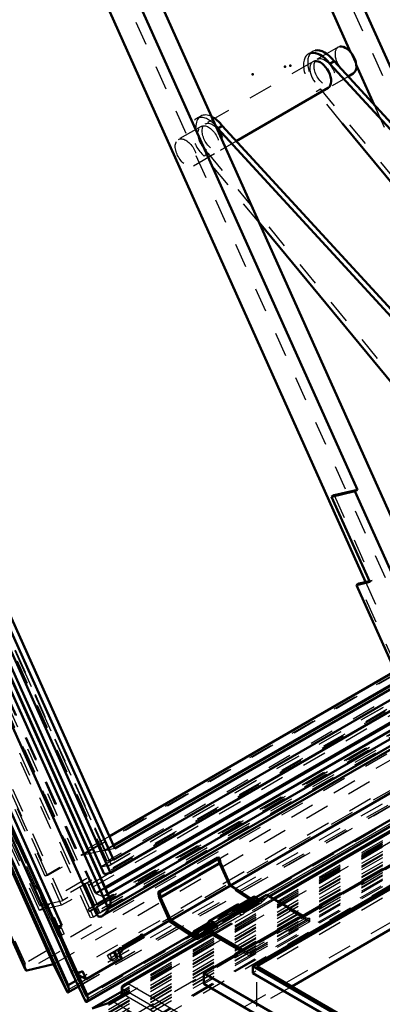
# Model space of a CAD drawing. Header units: millimetres. Extents: x 0 to 428, y 0 to 298.
# Tile 37 of 43: x 310 to 325, y 141 to 181. Entities that reach past the tile are written whole.
import ezdxf

# ---------------------------------------------------------------- set-up
doc = ezdxf.new("R2010")
doc.units = ezdxf.units.MM
doc.linetypes.add('Dashed', pattern=[2, 1, -1])
for name, color, linetype, lineweight in [('am_0', 7, 'Continuous', 50), ('am_12', 3, 'Continuous', 25), ('am_3', 6, 'Dashed', 25), ('am_6', 2, 'Continuous', 35), ('am_9', 7, 'Continuous', 50)]:
    doc.layers.add(name, color=color, linetype=linetype, lineweight=lineweight)

# ---------------------------------------------------------------- blocks, each defined once
blk = doc.blocks.new('58_FGS30012012025O210U_0_in_FDFneo120120C2225N1N4N_300Op0__1203')
at = {"layer": 'am_0'}
for p, q in [((322.826, 179.276), (323.002, 179.377)), ((322.826, 179.276), (340.167, 160.424)), ((323.002, 179.377), (340.342, 160.525)), ((323.573, 178.756), (323.788, 178.88)), ((318.975, 176.102), (322.752, 178.282)), ((318.403, 176.723), (318.228, 176.621)), ((318.228, 176.621), (335.568, 157.769)), ((318.403, 176.723), (335.744, 157.87)), ((329.894, 168.909), (323.335, 176.841)), ((327.162, 163.997), (319.917, 172.759))]:
    blk.add_line(p, q, dxfattribs=at)
for centre, major_axis, start_param, end_param in [((322.617, 178.921), (0.496, -0.86), 1.776753, 2.959977), ((323.477, 179.418), (-0.31, 0.537), 3.141593, 6.097271), ((322.442, 178.82), (0.496, -0.86), 1.776753, 2.959977), ((322.442, 178.82), (-0.31, 0.537), 3.141593, 6.097271), ((318.019, 176.266), (0.496, -0.86), 1.776753, 2.433821), ((317.843, 176.165), (0.496, -0.86), 1.776753, 1.938587)]:
    blk.add_ellipse(centre, major_axis=major_axis, ratio=0.577382, start_param=start_param, end_param=end_param, dxfattribs=at)
at = {"layer": 'am_3'}
for p, q in [((323.167, 179.955), (322.307, 179.458)), ((322.121, 179.781), (321.945, 179.68)), ((322.132, 179.357), (317.709, 176.804)), ((322.928, 178.384), (323.573, 178.756)), ((322.259, 178.142), (322.435, 178.244)), ((331.936, 166.753), (322.435, 178.244)), ((323.335, 176.841), (322.259, 178.142)), ((317.522, 177.126), (317.347, 177.025)), ((317.533, 176.702), (316.603, 176.165)), ((318.329, 175.729), (318.975, 176.102)), ((317.223, 175.091), (318.154, 175.628)), ((317.836, 175.589), (317.661, 175.488)), ((319.917, 172.759), (317.661, 175.488)), ((327.337, 164.099), (317.836, 175.589))]:
    blk.add_line(p, q, dxfattribs=at)
for centre, major_axis, start_param, end_param in [((323.477, 179.418), (-0.31, 0.537), 6.097271, 9.424778), ((322.442, 178.82), (0.496, -0.86), 2.959977, 5.234564), ((322.617, 178.921), (0.496, -0.86), 2.959977, 5.234564), ((322.442, 178.82), (-0.31, 0.537), 6.097271, 9.424778), ((317.843, 176.165), (0.496, -0.86), 1.938587, 5.234564), ((318.019, 176.266), (0.496, -0.86), 2.433821, 5.234564)]:
    blk.add_ellipse(centre, major_axis=major_axis, ratio=0.577382, start_param=start_param, end_param=end_param, dxfattribs=at)
for centre in [(322.617, 178.921), (317.843, 176.165), (318.019, 176.266), (316.913, 175.628)]:
    blk.add_ellipse(centre, major_axis=(-0.31, 0.537), ratio=0.577382, dxfattribs=at)
at = {"layer": 'am_6'}
for tag, p, flags in [('NB', (378.581, 179.984), 8), ('NN', (378.581, 179.484), 8), ('NT', (378.581, 178.984), 8), ('NBSYN', (378.581, 178.484), 8), ('LINA', (378.581, 177.984), 8), ('CATALOG', (378.581, 177.484), 8), ('IDNR', (378.581, 176.984), 8), ('PN', (378.581, 176.484), 8), ('LODLEVEL', (378.581, 175.984), 8), ('L', (378.581, 175.484), 8), ('W', (378.581, 174.984), 8), ('DP', (378.581, 174.484), 8), ('OP', (378.581, 173.984), 8), ('OC', (378.581, 173.484), 8), ('BA', (378.581, 172.984), 8), ('ExcludeFromBOM', (378.581, 171.984), 8), ('PSOL_0', (378.581, 171.484), 9), ('PSOL_1', (378.581, 170.984), 9), ('PSOL_2', (378.581, 170.484), 9), ('PSOL_3', (378.581, 169.984), 9)]:
    blk.add_attdef(tag, p, '', height=0.5, dxfattribs=dict(at, flags=flags))
blk = doc.blocks.new('59_FGS3001201202511U_0_in_FDFneo120120C2225N1N4N_300Op0__1203')
at = {"layer": 'am_0'}
for p, q in [((315.282, 201.484), (327.318, 174.684)), ((314.045, 201.198), (323.677, 179.754)), ((308.717, 197.694), (327.04, 156.9)), ((307.599, 195.177), (324.296, 158.002)), ((310.391, 191.999), (323.962, 161.785)), ((323.913, 179.228), (324.651, 177.584)), ((323.856, 161.724), (322.893, 161.501)), ((323.962, 161.785), (322.998, 161.562)), ((323.962, 161.785), (323.856, 161.724)), ((323.856, 161.724), (326.232, 156.434)), ((322.893, 161.501), (322.998, 161.562)), ((324.464, 158.005), (322.893, 161.501)), ((324.449, 158.038), (324.023, 157.939)), ((323.917, 157.878), (324.464, 158.005)), ((323.917, 157.878), (324.023, 157.939)), ((323.917, 157.878), (325.508, 154.337))]:
    blk.add_line(p, q, dxfattribs=at)
at = {"layer": 'am_3'}
for p, q in [((314.747, 201.603), (333.07, 160.809)), ((307.481, 197.408), (325.803, 156.614)), ((323.677, 179.754), (323.913, 179.228)), ((324.651, 177.584), (326.946, 172.474)), ((322.998, 161.562), (324.569, 158.065)), ((324.569, 158.065), (324.449, 158.038)), ((324.464, 158.005), (324.569, 158.065)), ((325.553, 154.532), (324.023, 157.939)), ((324.296, 158.002), (325.101, 156.209))]:
    blk.add_line(p, q, dxfattribs=at)
at = {"layer": 'am_6'}
for tag, p, flags in [('NB', (339.411, 203.475), 8), ('NN', (339.411, 202.975), 8), ('NT', (339.411, 202.475), 8), ('NBSYN', (339.411, 201.975), 8), ('LINA', (339.411, 201.475), 8), ('CATALOG', (339.411, 200.975), 8), ('IDNR', (339.411, 200.475), 8), ('PN', (339.411, 199.975), 8), ('LODLEVEL', (339.411, 199.475), 8), ('L', (339.411, 198.975), 8), ('W', (339.411, 198.475), 8), ('DP', (339.411, 197.975), 8), ('OP', (339.411, 197.475), 8), ('PPATH', (339.411, 196.975), 8), ('ExcludeFromBOM', (339.411, 195.975), 8), ('PSOL_0', (339.411, 195.475), 9), ('PSOL_1', (339.411, 194.975), 9), ('PSOL_2', (339.411, 194.475), 9)]:
    blk.add_attdef(tag, p, '', height=0.5, dxfattribs=dict(at, flags=flags))
blk = doc.blocks.new('60_Flat_Glass_Skylight_300120120_6_0_in_FDFneo120120C2225N1N4N_300Op0__1203')
at = {"layer": 'am_0'}
for p, q in [((291.683, 192.36), (313.237, 144.371)), ((313.636, 144.824), (292.358, 192.198)), ((313.815, 144.928), (292.538, 192.302)), ((313.785, 145.028), (292.578, 192.246)), ((334.07, 157.243), (313.605, 145.429)), ((334.255, 157.062), (313.708, 145.2)), ((334.47, 156.852), (313.815, 144.928)), ((313.477, 144.294), (334.752, 156.576)), ((334.656, 156.67), (313.739, 144.595)), ((313.735, 144.588), (313.628, 144.826)), ((313.628, 144.826), (313.636, 144.824)), ((313.739, 144.595), (313.735, 144.588))]:
    blk.add_line(p, q, dxfattribs=at)
for points in [[(313.739, 144.595), (313.749, 144.613), (313.758, 144.633), (313.768, 144.653), (313.776, 144.674), (313.784, 144.695), (313.791, 144.717), (313.798, 144.739), (313.803, 144.761), (313.808, 144.783), (313.812, 144.804), (313.815, 144.825), (313.818, 144.846), (313.819, 144.865), (313.819, 144.884), (313.818, 144.902), (313.817, 144.918), (313.815, 144.928)], [(313.815, 144.928), (313.805, 144.973), (313.792, 145.013), (313.785, 145.028)], [(313.237, 144.371), (313.254, 144.338), (313.274, 144.311), (313.297, 144.29), (313.321, 144.275), (313.348, 144.266), (313.377, 144.263), (313.407, 144.266), (313.439, 144.276), (313.472, 144.291), (313.477, 144.294)], [(313.477, 144.294), (313.511, 144.316), (313.546, 144.344), (313.581, 144.378), (313.616, 144.418), (313.652, 144.462), (313.686, 144.511), (313.72, 144.564), (313.735, 144.588)]]:
    blk.add_lwpolyline(points, dxfattribs=at)
at = {"layer": 'am_3'}
for p, q in [((313.212, 144.448), (291.712, 192.317)), ((313.109, 144.712), (291.797, 192.163)), ((313.282, 144.752), (291.969, 192.202)), ((313.51, 145.083), (292.38, 192.129)), ((313.223, 145.208), (292.218, 191.975)), ((350.266, 166.162), (313.109, 144.712)), ((350.438, 166.202), (313.282, 144.752)), ((350.35, 166.35), (313.51, 145.083)), ((350.696, 166.087), (313.212, 144.448)), ((313.605, 145.429), (313.223, 145.208)), ((313.51, 145.083), (313.223, 145.208)), ((313.708, 145.2), (313.545, 145.106)), ((313.282, 144.752), (313.109, 144.712))]:
    blk.add_line(p, q, dxfattribs=at)
for points in [[(313.545, 145.106), (313.511, 145.084), (313.51, 145.083)], [(313.785, 145.028), (313.768, 145.061), (313.748, 145.088), (313.726, 145.11), (313.701, 145.125), (313.674, 145.134), (313.645, 145.137), (313.615, 145.134), (313.583, 145.124), (313.55, 145.109), (313.545, 145.106)], [(313.212, 144.448), (313.224, 144.405), (313.237, 144.371)]]:
    blk.add_lwpolyline(points, dxfattribs=at)
at = {"layer": 'am_6'}
for tag, p, flags in [('NB', (356.242, 214.259), 8), ('NN', (356.242, 213.759), 8), ('NT', (356.242, 213.259), 8), ('NBSYN', (356.242, 212.759), 8), ('LINA', (356.242, 212.259), 8), ('CATALOG', (356.242, 211.759), 8), ('IDNR', (356.242, 211.259), 8), ('PN', (356.242, 210.759), 8), ('LODLEVEL', (356.242, 210.259), 8), ('L', (356.242, 209.759), 8), ('W', (356.242, 209.259), 8), ('PPATH', (356.242, 208.759), 8), ('ExcludeFromBOM', (356.242, 207.759), 8), ('PSOL_0', (356.242, 207.259), 9), ('PSOL_1', (356.242, 206.759), 9), ('PSOL_2', (356.242, 206.259), 9)]:
    blk.add_attdef(tag, p, '', height=0.5, dxfattribs=dict(at, flags=flags))
blk = doc.blocks.new('61_Flat_Glass_Skylight_300120120_12_0_in_FDFneo120120C2225N1N4N_300Op0__1203')
at = {"layer": 'am_0'}
for p, q in [((313.554, 146.006), (293.02, 191.723)), ((313.814, 146.067), (293.281, 191.784)), ((313.938, 146.602), (293.735, 191.582)), ((333.439, 157.86), (313.938, 146.602)), ((333.737, 157.568), (313.814, 146.067)), ((313.814, 146.067), (313.554, 146.006))]:
    blk.add_line(p, q, dxfattribs=at)
at = {"layer": 'am_3'}
for p, q in [((313.677, 146.542), (293.474, 191.521)), ((349.353, 166.673), (313.554, 146.006)), ((348.899, 166.875), (313.677, 146.542)), ((313.938, 146.602), (313.677, 146.542))]:
    blk.add_line(p, q, dxfattribs=at)
at = {"layer": 'am_6'}
for tag, p, flags in [('NB', (354.613, 212.45), 8), ('NN', (354.613, 211.95), 8), ('NT', (354.613, 211.45), 8), ('NBSYN', (354.613, 210.95), 8), ('LINA', (354.613, 210.45), 8), ('CATALOG', (354.613, 209.95), 8), ('IDNR', (354.613, 209.45), 8), ('PN', (354.613, 208.95), 8), ('LODLEVEL', (354.613, 208.45), 8), ('L', (354.613, 207.95), 8), ('W', (354.613, 207.45), 8), ('PPATH', (354.613, 206.95), 8), ('ExcludeFromBOM', (354.613, 205.95), 8), ('PSOL_0', (354.613, 205.45), 9), ('PSOL_1', (354.613, 204.95), 9), ('PSOL_2', (354.613, 204.45), 9)]:
    blk.add_attdef(tag, p, '', height=0.5, dxfattribs=dict(at, flags=flags))
blk = doc.blocks.new('62_Flat_Glass_Skylight_300120120_5_0_in_FDFneo120120C2225N1N4N_300Op0__1203')
at = {"layer": 'am_0'}
for p, q in [((313.99, 147.057), (294.077, 191.392)), ((333.076, 158.215), (313.94, 147.168)), ((333.166, 158.127), (313.99, 147.057))]:
    blk.add_line(p, q, dxfattribs=at)
at = {"layer": 'am_3'}
for p, q in [((313.84, 146.406), (293.524, 191.638)), ((313.436, 146.313), (293.121, 191.545)), ((313.586, 146.964), (293.673, 191.299)), ((348.856, 166.76), (313.436, 146.313)), ((349.259, 166.853), (313.84, 146.406)), ((313.94, 147.168), (313.586, 146.964)), ((313.99, 147.057), (313.586, 146.964)), ((313.436, 146.313), (313.84, 146.406))]:
    blk.add_line(p, q, dxfattribs=at)
at = {"layer": 'am_6'}
for tag, p, flags in [('NB', (354.259, 212.085), 8), ('NN', (354.259, 211.585), 8), ('NT', (354.259, 211.085), 8), ('NBSYN', (354.259, 210.585), 8), ('LINA', (354.259, 210.085), 8), ('CATALOG', (354.259, 209.585), 8), ('IDNR', (354.259, 209.085), 8), ('PN', (354.259, 208.585), 8), ('LODLEVEL', (354.259, 208.085), 8), ('L', (354.259, 207.585), 8), ('W', (354.259, 207.085), 8), ('PPATH', (354.259, 206.585), 8), ('ExcludeFromBOM', (354.259, 205.585), 8), ('PSOL_0', (354.259, 205.085), 9), ('PSOL_1', (354.259, 204.585), 9), ('PSOL_2', (354.259, 204.085), 9)]:
    blk.add_attdef(tag, p, '', height=0.5, dxfattribs=dict(at, flags=flags))
blk = doc.blocks.new('63_FGS3001201202O4U_0_in_FDFneo120120C2225N1N4N_300Op0__1203')
at = {"layer": 'am_3'}
for p, q in [((311.852, 144.929), (290.872, 191.641)), ((310.91, 144.712), (289.93, 191.423)), ((347.488, 165.827), (310.91, 144.712)), ((348.43, 166.045), (311.852, 144.929)), ((310.91, 144.712), (311.852, 144.929))]:
    blk.add_line(p, q, dxfattribs=at)
at = {"layer": 'am_6'}
for tag, p, flags in [('NB', (353.43, 212.756), 8), ('NN', (353.43, 212.256), 8), ('NT', (353.43, 211.756), 8), ('NBSYN', (353.43, 211.256), 8), ('LINA', (353.43, 210.756), 8), ('CATALOG', (353.43, 210.256), 8), ('IDNR', (353.43, 209.756), 8), ('PN', (353.43, 209.256), 8), ('LODLEVEL', (353.43, 208.756), 8), ('L', (353.43, 208.256), 8), ('W', (353.43, 207.756), 8), ('TG', (353.43, 207.256), 8), ('TG1', (353.43, 206.756), 8), ('OC', (353.43, 206.256), 8), ('PPATH', (353.43, 205.756), 8), ('ExcludeFromBOM', (353.43, 204.756), 8), ('PSOL_0', (353.43, 204.256), 9), ('PSOL_1', (353.43, 203.756), 9), ('PSOL_2', (353.43, 203.256), 9), ('PSOL_3', (353.43, 202.756), 9)]:
    blk.add_attdef(tag, p, '', height=0.5, dxfattribs=dict(at, flags=flags))
blk = doc.blocks.new('64_FGS30012012025O3U_0_in_FDFneo120120C2225N1N4N_300Op0__1203')
at = {"layer": 'am_0'}
for p, q in [((312.859, 141.052), (289.194, 193.743)), ((312.049, 141.15), (288.57, 193.425)), ((312.08, 141.448), (288.79, 193.3)), ((312.208, 142.006), (289.264, 193.09)), ((287.713, 192.406), (310.306, 142.103)), ((288.836, 192.7), (311.467, 142.313)), ((311.816, 143.905), (290.504, 191.356)), ((333.058, 158.233), (313.93, 147.19)), ((334.045, 157.267), (313.592, 145.46)), ((334.055, 157.258), (313.597, 145.448)), ((325.508, 154.337), (313.765, 147.558)), ((334.001, 154.356), (318.745, 145.549)), ((334.183, 153.362), (319.802, 145.06)), ((320.334, 145.099), (334.339, 153.184)), ((318.225, 146.695), (315.768, 145.276)), ((318.293, 146.674), (315.836, 145.256)), ((318.33, 146.472), (315.873, 145.053)), ((318.225, 146.695), (318.293, 146.674)), ((318.293, 146.674), (318.33, 146.472)), ((318.33, 146.472), (318.749, 145.54)), ((318.749, 145.54), (316.291, 144.122)), ((318.749, 145.54), (319.571, 145.007)), ((310.89, 145.436), (310.891, 145.436)), ((310.891, 145.436), (310.891, 145.436)), ((310.891, 145.436), (311.438, 144.216)), ((315.768, 145.276), (315.836, 145.256)), ((315.808, 145.057), (315.768, 145.276)), ((315.836, 145.256), (315.873, 145.053)), ((316.253, 144.065), (315.808, 145.057)), ((315.873, 145.053), (316.291, 144.122)), ((319.698, 145.08), (319.136, 144.756)), ((319.237, 144.656), (319.227, 144.651)), ((311.438, 144.216), (311.481, 144.226)), ((311.438, 144.216), (311.438, 144.216)), ((311.481, 144.226), (311.443, 144.205)), ((311.481, 144.226), (311.651, 143.85)), ((311.816, 143.905), (311.627, 143.796)), ((311.701, 143.879), (311.816, 143.905)), ((316.237, 144.101), (314.122, 142.88)), ((317.32, 143.374), (316.253, 144.065)), ((316.291, 144.122), (317.324, 143.452)), ((317.802, 143.986), (317.24, 143.662)), ((317.872, 144.021), (317.824, 143.993)), ((311.701, 143.879), (311.613, 143.828)), ((317.113, 143.508), (312.859, 141.052)), ((315.192, 143.438), (315.171, 143.485)), ((317.276, 143.525), (317.209, 143.543)), ((317.341, 143.562), (317.276, 143.525)), ((312.825, 140.764), (317.333, 143.366)), ((314.275, 142.908), (315.192, 143.438)), ((317.414, 143.361), (317.558, 143.444)), ((314.274, 142.541), (314.122, 142.88)), ((314.17, 142.774), (314.301, 142.85)), ((314.301, 142.85), (314.254, 142.956)), ((311.467, 142.313), (310.376, 142.061)), ((312.049, 141.15), (311.467, 142.313)), ((312.809, 141.695), (314.274, 142.541)), ((312.802, 140.771), (312.208, 142.006)), ((312.657, 142.034), (312.467, 141.925)), ((312.489, 141.877), (312.809, 141.695)), ((312.809, 141.695), (312.657, 142.034)), ((312.39, 141.627), (312.08, 141.448)), ((312.061, 141.152), (312.497, 141.404)), ((312.107, 141.273), (312.08, 141.448)), ((312.877, 140.899), (312.859, 141.052))]:
    blk.add_line(p, q, dxfattribs=at)
for points in [[(310.306, 142.103), (310.313, 142.09), (310.321, 142.079), (310.33, 142.07), (310.34, 142.064), (310.351, 142.061), (310.362, 142.059), (310.374, 142.061), (310.376, 142.061)], [(312.049, 141.15), (312.052, 141.15), (312.054, 141.15), (312.057, 141.15), (312.06, 141.151), (312.061, 141.152)], [(312.061, 141.152), (312.064, 141.154), (312.068, 141.157), (312.071, 141.16), (312.074, 141.163), (312.077, 141.167), (312.08, 141.171), (312.083, 141.176), (312.086, 141.181), (312.089, 141.186), (312.091, 141.192), (312.094, 141.198), (312.096, 141.204), (312.099, 141.21), (312.1, 141.216), (312.102, 141.223), (312.104, 141.229), (312.105, 141.235), (312.106, 141.241), (312.107, 141.247), (312.108, 141.253), (312.108, 141.258), (312.108, 141.264), (312.108, 141.269), (312.107, 141.273), (312.107, 141.273)], [(312.802, 140.771), (312.803, 140.768), (312.806, 140.766), (312.808, 140.764), (312.81, 140.762), (312.813, 140.761), (312.816, 140.761), (312.819, 140.762), (312.822, 140.763), (312.825, 140.764)], [(312.825, 140.764), (312.829, 140.767), (312.832, 140.769), (312.836, 140.773), (312.839, 140.777), (312.843, 140.781), (312.846, 140.786), (312.85, 140.791), (312.853, 140.797), (312.856, 140.803), (312.859, 140.809), (312.862, 140.816), (312.865, 140.823), (312.867, 140.83), (312.87, 140.837), (312.872, 140.844), (312.873, 140.851), (312.875, 140.858), (312.876, 140.865), (312.877, 140.872), (312.878, 140.879), (312.878, 140.885), (312.878, 140.891), (312.878, 140.896), (312.877, 140.899)]]:
    blk.add_lwpolyline(points, dxfattribs=at)
for centre, major_axis, start_param, end_param in [((319.223, 144.606), (0.087, -0.15), 1.472043, 3.324369), ((319.784, 144.93), (0.087, -0.15), 1.472043, 3.141593), ((319.223, 144.606), (0.0372, -0.0645), 1.338667, 2.596171), ((317.889, 143.836), (0.087, -0.15), 1.472043, 3.141593), ((317.327, 143.511), (0.087, -0.15), 5.43681, 10.473279), ((317.327, 143.511), (0.0372, -0.0645), 5.43681, 10.473279)]:
    blk.add_ellipse(centre, major_axis=major_axis, ratio=0.577382, start_param=start_param, end_param=end_param, dxfattribs=at)
at = {"layer": 'am_12'}
for p, q in [((312.802, 140.771), (288.961, 193.851)), ((312.877, 140.899), (289.109, 193.818)), ((312.107, 141.273), (288.7, 193.389)), ((310.376, 142.061), (287.745, 192.448)), ((334.278, 153.253), (320.243, 145.151)), ((317.38, 143.485), (317.324, 143.452)), ((317.247, 143.421), (312.877, 140.899)), ((312.462, 141.478), (312.107, 141.273))]:
    blk.add_line(p, q, dxfattribs=at)
at = {"layer": 'am_3'}
for p, q in [((312.818, 140.97), (289.106, 193.766)), ((310.307, 142.353), (287.877, 192.292)), ((312.997, 144.223), (291.383, 192.347)), ((312.961, 144.586), (291.649, 192.037)), ((313.096, 144.684), (291.784, 192.135)), ((313.154, 144.698), (291.842, 192.149)), ((313.167, 144.725), (291.854, 192.176)), ((313.282, 144.752), (291.969, 192.202)), ((311.807, 144.734), (290.707, 191.714)), ((313.186, 145.226), (292.198, 191.955)), ((313.23, 145.236), (292.241, 191.965)), ((310.897, 144.524), (289.796, 191.504)), ((313.594, 146.996), (293.701, 191.287)), ((311.13, 145.933), (290.915, 190.941)), ((311.227, 145.956), (291.012, 190.963)), ((312.256, 146.687), (292.364, 190.977)), ((310.792, 145.413), (290.899, 189.703)), ((346.374, 166.279), (311.13, 145.933)), ((346.47, 166.301), (311.227, 145.956)), ((350.323, 166.175), (313.167, 144.725)), ((350.438, 166.202), (313.282, 144.752)), ((347.685, 165.761), (310.897, 144.524)), ((348.596, 165.972), (311.807, 144.734)), ((350.68, 165.978), (312.997, 144.223)), ((350.364, 166.085), (313.207, 144.635)), ((350.421, 166.099), (313.264, 144.649)), ((350.532, 165.852), (313.375, 144.402)), ((349.412, 164.928), (310.307, 142.353)), ((311.467, 142.313), (350.923, 165.091)), ((352.21, 165.098), (312.208, 142.006)), ((349.832, 164.839), (310.376, 142.061)), ((352.984, 164.781), (312.049, 141.15)), ((352.683, 164.888), (312.39, 141.627)), ((352.916, 164.832), (312.462, 141.478)), ((312.497, 141.404), (352.997, 164.784)), ((354.366, 164.766), (312.802, 140.771)), ((354.16, 164.837), (312.818, 140.97)), ((349.727, 163.543), (315.045, 143.521)), ((313.765, 147.558), (312.256, 146.687)), ((313.93, 147.19), (313.594, 146.996)), ((313.594, 146.996), (312.256, 146.687)), ((318.265, 146.476), (315.808, 145.057)), ((318.265, 146.476), (318.225, 146.695)), ((318.711, 145.483), (318.265, 146.476)), ((311.227, 145.956), (311.13, 145.933)), ((318.745, 145.549), (316.237, 144.101)), ((310.792, 145.413), (310.89, 145.436)), ((310.807, 145.388), (310.792, 145.413)), ((310.891, 145.436), (310.807, 145.388)), ((311.355, 144.168), (310.807, 145.388)), ((313.592, 145.46), (313.186, 145.226)), ((313.23, 145.236), (313.186, 145.226)), ((313.597, 145.448), (313.23, 145.236)), ((318.711, 145.483), (316.253, 144.065)), ((320.243, 145.151), (317.247, 143.421)), ((317.333, 143.366), (320.334, 145.099)), ((319.777, 144.793), (318.711, 145.483)), ((311.807, 144.734), (310.897, 144.524)), ((313.154, 144.698), (312.961, 144.586)), ((313.096, 144.684), (313.154, 144.698)), ((313.282, 144.752), (313.167, 144.725)), ((319.802, 145.06), (317.113, 143.508)), ((319.666, 144.961), (317.209, 143.543)), ((319.119, 144.741), (317.872, 144.021)), ((319.11, 144.636), (319.119, 144.741)), ((319.747, 144.994), (319.186, 144.67)), ((319.777, 144.793), (319.215, 144.468)), ((319.781, 144.871), (319.22, 144.547)), ((319.734, 144.943), (319.237, 144.656)), ((319.26, 144.541), (319.822, 144.865)), ((319.31, 144.455), (319.871, 144.779)), ((319.571, 145.007), (319.781, 144.871)), ((319.734, 144.943), (319.666, 144.961)), ((313.096, 144.684), (312.903, 144.573)), ((312.961, 144.586), (312.903, 144.573)), ((312.903, 144.573), (312.944, 144.483)), ((313.137, 144.595), (312.944, 144.483)), ((312.944, 144.483), (313.001, 144.497)), ((313.194, 144.608), (313.001, 144.497)), ((313.112, 144.25), (313.001, 144.497)), ((313.305, 144.362), (313.112, 144.25)), ((313.194, 144.608), (313.137, 144.595)), ((313.247, 144.348), (313.137, 144.595)), ((313.305, 144.362), (313.194, 144.608)), ((313.207, 144.635), (313.264, 144.649)), ((313.318, 144.389), (313.207, 144.635)), ((313.318, 144.389), (313.247, 144.348)), ((313.247, 144.348), (313.305, 144.362)), ((313.264, 144.649), (313.375, 144.402)), ((313.375, 144.402), (313.318, 144.389)), ((317.769, 143.771), (319.103, 144.541)), ((319.109, 144.619), (317.775, 143.848)), ((317.776, 143.866), (319.11, 144.636)), ((319.103, 144.541), (319.109, 144.619)), ((319.215, 144.468), (319.103, 144.541)), ((319.109, 144.619), (319.22, 144.547)), ((319.172, 144.619), (319.11, 144.636)), ((319.227, 144.651), (319.172, 144.619)), ((311.438, 144.216), (311.355, 144.168)), ((311.362, 144.157), (311.355, 144.168)), ((311.443, 144.205), (311.362, 144.157)), ((311.675, 143.46), (311.362, 144.157)), ((313.112, 144.25), (312.997, 144.223)), ((317.852, 143.9), (317.29, 143.576)), ((317.776, 143.866), (317.785, 143.971)), ((317.824, 143.993), (317.785, 143.971)), ((311.613, 143.828), (311.533, 143.782)), ((311.533, 143.782), (311.573, 143.692)), ((311.551, 143.752), (311.533, 143.782)), ((311.627, 143.796), (311.551, 143.752)), ((312.391, 141.881), (311.551, 143.752)), ((311.741, 143.789), (311.573, 143.692)), ((311.573, 143.692), (311.582, 143.677)), ((311.799, 143.803), (311.582, 143.677)), ((311.582, 143.677), (311.693, 143.431)), ((311.651, 143.85), (311.794, 143.529)), ((311.794, 143.529), (311.675, 143.46)), ((311.91, 143.556), (311.693, 143.431)), ((311.741, 143.789), (311.701, 143.879)), ((311.799, 143.803), (311.741, 143.789)), ((311.794, 143.529), (311.91, 143.556)), ((311.91, 143.556), (311.799, 143.803)), ((315.144, 143.544), (314.189, 142.993)), ((315.045, 143.521), (315.144, 143.544)), ((315.192, 143.438), (315.045, 143.521)), ((315.171, 143.485), (315.144, 143.544)), ((317.881, 143.698), (317.32, 143.374)), ((317.838, 143.849), (317.341, 143.562)), ((317.364, 143.447), (317.926, 143.771)), ((317.886, 143.777), (317.38, 143.485)), ((317.558, 143.444), (317.976, 143.685)), ((317.769, 143.771), (317.775, 143.848)), ((317.881, 143.698), (317.769, 143.771)), ((317.775, 143.848), (317.886, 143.777)), ((317.838, 143.849), (317.776, 143.866)), ((311.693, 143.431), (311.675, 143.46)), ((314.232, 143.003), (313.686, 142.688)), ((313.686, 142.688), (313.801, 142.715)), ((313.755, 142.535), (313.686, 142.688)), ((313.755, 142.535), (314.17, 142.774)), ((313.801, 142.715), (313.994, 142.826)), ((313.926, 142.438), (313.801, 142.715)), ((313.937, 142.813), (314.007, 142.853)), ((313.994, 142.826), (313.937, 142.813)), ((314.034, 142.598), (313.937, 142.813)), ((314.119, 142.549), (313.994, 142.826)), ((314.007, 142.853), (314.122, 142.88)), ((314.104, 142.638), (314.007, 142.853)), ((314.189, 142.993), (314.232, 143.003)), ((314.237, 142.887), (314.189, 142.993)), ((314.254, 142.956), (314.232, 143.003)), ((314.237, 142.887), (314.275, 142.908)), ((314.301, 142.85), (314.237, 142.887)), ((313.926, 142.438), (313.755, 142.535)), ((314.119, 142.549), (313.926, 142.438)), ((314.104, 142.638), (314.034, 142.598)), ((314.034, 142.598), (314.119, 142.549)), ((314.274, 142.541), (314.104, 142.638)), ((312.657, 142.034), (312.342, 141.961)), ((312.342, 141.961), (312.391, 141.881)), ((312.818, 140.97), (312.342, 141.961)), ((312.342, 141.961), (312.489, 141.877)), ((312.467, 141.925), (312.391, 141.881)), ((312.859, 141.052), (312.818, 140.97))]:
    blk.add_line(p, q, dxfattribs=at)
blk.add_lwpolyline([(310.307, 142.353), (310.301, 142.325), (310.296, 142.297), (310.293, 142.27), (310.29, 142.244), (310.289, 142.219), (310.289, 142.195), (310.29, 142.173), (310.293, 142.152), (310.296, 142.133), (310.301, 142.116), (310.306, 142.103)], dxfattribs=at)
for centre, major_axis, start_param, end_param in [((319.223, 144.606), (0.087, -0.15), 3.324369, 3.369995), ((319.784, 144.93), (0.087, -0.15), 3.141593, 4.190093), ((319.784, 144.93), (0.0372, -0.0645), 5.43681, 10.473279), ((319.784, 144.93), (0.087, -0.15), 5.43681, 7.755228), ((319.223, 144.606), (0.0372, -0.0645), 2.596171, 4.190093), ((319.223, 144.606), (0.087, -0.15), 5.43681, 7.755228), ((319.223, 144.606), (0.0372, -0.0645), 5.43681, 7.621853), ((317.889, 143.836), (0.087, -0.15), 3.141593, 3.369995), ((317.889, 143.836), (0.0372, -0.0645), 5.43681, 10.473279), ((317.889, 143.836), (0.087, -0.15), 5.43681, 7.755228)]:
    blk.add_ellipse(centre, major_axis=major_axis, ratio=0.577382, start_param=start_param, end_param=end_param, dxfattribs=at)
at = {"layer": 'am_6'}
for tag, p, flags in [('NB', (359.407, 217.865), 8), ('NN', (359.407, 217.365), 8), ('NT', (359.407, 216.865), 8), ('NBSYN', (359.407, 216.365), 8), ('LINA', (359.407, 215.865), 8), ('CATALOG', (359.407, 215.365), 8), ('IDNR', (359.407, 214.865), 8), ('PN', (359.407, 214.365), 8), ('LODLEVEL', (359.407, 213.865), 8), ('L', (359.407, 213.365), 8), ('W', (359.407, 212.865), 8), ('DP', (359.407, 212.365), 8), ('OP', (359.407, 211.865), 8), ('OC', (359.407, 211.365), 8), ('ExcludeFromBOM', (359.407, 210.365), 8), ('PSOL_0', (359.407, 209.865), 9), ('PSOL_1', (359.407, 209.365), 9), ('PSOL_2', (359.407, 208.865), 9)]:
    blk.add_attdef(tag, p, '', height=0.5, dxfattribs=dict(at, flags=flags))
blk = doc.blocks.new('65_Flat_Glass_Skylight_3001201202_2_0_in_FDFneo120120C2225N1N4N_300Op0__1203')
at = {"layer": 'am_0'}
for p, q in [((334.452, 153.054), (320.503, 145.002)), ((335.263, 152.123), (317.643, 141.951)), ((336.171, 151.763), (319.665, 142.235)), ((336.248, 151.719), (319.82, 142.235)), ((336.789, 150.369), (321.259, 141.404)), ((320.223, 145.163), (317.766, 143.745)), ((320.223, 145.163), (321.715, 144.302)), ((319.023, 144.748), (317.865, 144.08)), ((317.975, 143.543), (314.36, 141.455)), ((317.558, 143.556), (317.766, 143.745)), ((317.8, 143.644), (317.558, 143.424)), ((317.558, 143.424), (317.87, 143.604)), ((317.558, 143.556), (317.558, 143.424)), ((317.766, 143.745), (319.258, 142.883)), ((319.188, 142.843), (317.8, 143.644)), ((317.643, 141.505), (317.643, 141.951)), ((317.643, 141.951), (354.431, 120.714)), ((319.665, 142.235), (354.431, 122.165)), ((319.665, 141.951), (319.665, 142.235)), ((319.665, 141.951), (354.431, 121.881)), ((319.82, 142.235), (354.431, 122.254)), ((317.643, 141.505), (354.431, 120.268)), ((314.273, 141.194), (313.057, 140.492)), ((314.273, 141.131), (314.273, 141.335)), ((313.057, 140.492), (313.922, 140.78))]:
    blk.add_line(p, q, dxfattribs=at)
for points in [[(314.568, 141.505), (314.542, 141.505), (314.517, 141.503), (314.492, 141.499), (314.467, 141.495), (314.444, 141.489), (314.421, 141.482), (314.399, 141.474), (314.379, 141.465), (314.36, 141.455)], [(314.273, 141.131), (314.271, 141.096), (314.263, 141.061), (314.249, 141.026), (314.231, 140.992), (314.208, 140.96), (314.179, 140.928), (314.146, 140.899), (314.109, 140.871), (314.068, 140.845), (314.068, 140.844)], [(314.36, 141.455), (314.342, 141.444), (314.327, 141.433), (314.313, 141.42), (314.301, 141.407), (314.291, 141.393), (314.283, 141.379), (314.278, 141.364), (314.274, 141.35), (314.273, 141.335), (314.273, 141.335)], [(314.068, 140.844), (314.022, 140.821), (313.974, 140.799), (313.922, 140.78)]]:
    blk.add_lwpolyline(points, dxfattribs=at)
for centre, major_axis, start_param, end_param in [((319.135, 144.555), (-0.112, 0.193), 4.63563, 6.283185), ((317.977, 143.886), (0.112, -0.193), 1.494038, 3.852794), ((317.977, 143.886), (0.062, -0.107), 1.432324, 3.51803)]:
    blk.add_ellipse(centre, major_axis=major_axis, ratio=0.577382, start_param=start_param, end_param=end_param, dxfattribs=at)
at = {"layer": 'am_12'}
for p, q in [((334.492, 153.007), (320.564, 144.966)), ((318.036, 143.507), (314.568, 141.505)), ((314.568, 141.505), (354.431, 118.493)), ((314.273, 141.335), (354.431, 118.152)), ((314.273, 141.131), (354.431, 117.948)), ((314.179, 140.928), (313.922, 140.78)), ((313.922, 140.78), (354.431, 117.395))]:
    blk.add_line(p, q, dxfattribs=at)
at = {"layer": 'am_3'}
for p, q in [((354.431, 164.518), (314.273, 141.335)), ((354.431, 164.224), (312.2, 139.844)), ((354.431, 164.116), (312.417, 139.861)), ((354.431, 164.248), (313.161, 140.423)), ((354.431, 164.139), (313.609, 140.573)), ((314.068, 140.844), (354.431, 164.146)), ((354.431, 164.166), (314.179, 140.928)), ((354.431, 164.377), (314.273, 141.194)), ((354.431, 164.314), (314.273, 141.131)), ((354.431, 163.788), (311.626, 139.077)), ((354.431, 163.94), (312.479, 139.721)), ((354.431, 163.832), (312.696, 139.738)), ((354.431, 163.352), (311.052, 138.31)), ((354.431, 163.68), (311.843, 139.094)), ((354.431, 163.504), (311.905, 138.954)), ((354.431, 163.396), (312.122, 138.971)), ((354.431, 162.94), (310.61, 137.642)), ((354.431, 163.229), (311.159, 138.249)), ((311.251, 138.196), (354.431, 163.123)), ((354.431, 163.244), (311.269, 138.327)), ((354.431, 163.068), (311.331, 138.187)), ((354.431, 162.96), (311.547, 138.204)), ((310.216, 137.034), (354.431, 162.559)), ((354.431, 162.493), (310.332, 137.034)), ((354.431, 162.808), (310.691, 137.557)), ((354.431, 162.743), (317.643, 141.505)), ((310.687, 137.124), (354.431, 162.378)), ((354.431, 162.021), (319.665, 141.951)), ((320.015, 144.975), (320.223, 145.163)), ((320.257, 145.062), (317.8, 143.644)), ((320.503, 145.002), (317.975, 143.543)), ((320.564, 144.966), (318.036, 143.507)), ((320.015, 144.975), (319.366, 144.6)), ((319.366, 144.468), (320.015, 144.842)), ((320.257, 145.062), (320.015, 144.842)), ((320.015, 144.975), (320.015, 144.842)), ((321.996, 144.059), (320.257, 145.062)), ((319.073, 144.662), (317.915, 143.994)), ((318.039, 143.779), (319.197, 144.447)), ((319.204, 144.452), (318.045, 143.783)), ((319.207, 144.572), (318.049, 143.903)), ((318.088, 143.693), (319.247, 144.361)), ((319.259, 144.37), (318.1, 143.701)), ((319.276, 144.555), (318.118, 143.886)), ((319.366, 144.6), (319.204, 144.452)), ((319.207, 144.572), (319.276, 144.555)), ((319.259, 144.37), (319.366, 144.468)), ((319.366, 144.468), (319.366, 144.6)), ((321.715, 144.302), (321.856, 144.221)), ((318.208, 143.931), (317.558, 143.556)), ((318.045, 143.783), (318.208, 143.931)), ((318.118, 143.886), (318.049, 143.903)), ((318.208, 143.799), (318.208, 143.931)), ((321.856, 144.221), (319.398, 142.802)), ((321.992, 144.201), (319.535, 142.782)), ((321.996, 144.14), (319.539, 142.721)), ((321.996, 144.059), (319.539, 142.64)), ((321.856, 144.221), (321.992, 144.201)), ((321.992, 144.201), (321.996, 144.14)), ((321.996, 144.14), (321.996, 144.059)), ((317.87, 143.604), (318.208, 143.799)), ((318.208, 143.799), (318.1, 143.701)), ((319.539, 142.64), (319.188, 142.843)), ((319.258, 142.883), (319.398, 142.802)), ((319.398, 142.802), (319.535, 142.782)), ((319.535, 142.782), (319.539, 142.721)), ((319.539, 142.721), (319.539, 142.64)), ((319.82, 140.573), (319.82, 142.235)), ((321.259, 141.404), (319.82, 140.573))]:
    blk.add_line(p, q, dxfattribs=at)
for centre, major_axis, start_param, end_param in [((319.135, 144.555), (-0.112, 0.193), 6.283185, 9.540113), ((319.135, 144.555), (-0.062, 0.107), 4.539049, 9.536843), ((319.135, 144.555), (-0.112, 0.193), 4.389937, 4.63563), ((317.977, 143.886), (0.112, -0.193), 3.852794, 6.398521), ((317.977, 143.886), (0.062, -0.107), 3.51803, 6.395251), ((317.977, 143.886), (0.062, -0.107), 1.397456, 1.432324), ((317.977, 143.886), (0.112, -0.193), 1.248344, 1.494038)]:
    blk.add_ellipse(centre, major_axis=major_axis, ratio=0.577382, start_param=start_param, end_param=end_param, dxfattribs=at)
at = {"layer": 'am_6'}
for tag, p, flags in [('NB', (404.065, 164.588), 8), ('NN', (404.065, 164.088), 8), ('NT', (404.065, 163.588), 8), ('NBSYN', (404.065, 163.088), 8), ('LINA', (404.065, 162.588), 8), ('CATALOG', (404.065, 162.088), 8), ('IDNR', (404.065, 161.588), 8), ('PN', (404.065, 161.088), 8), ('LODLEVEL', (404.065, 160.588), 8), ('L', (404.065, 160.088), 8), ('W', (404.065, 159.588), 8), ('DP', (404.065, 159.088), 8), ('ExcludeFromBOM', (404.065, 158.088), 8), ('PSOL_0', (404.065, 157.588), 9), ('PSOL_1', (404.065, 157.088), 9)]:
    blk.add_attdef(tag, p, '', height=0.5, dxfattribs=dict(at, flags=flags))
blk = doc.blocks.new('66_FGS30012012025201U_0_in_FDFneo120120C2225N1N4N_300Op0__1203')
at = {"layer": 'am_3'}
for p, q in [((315.464, 140.573), (354.431, 163.068)), ((319.328, 140.573), (354.431, 160.837))]:
    blk.add_line(p, q, dxfattribs=at)
at = {"layer": 'am_6'}
for tag, p, flags in [('NB', (406.54, 163.068), 8), ('NN', (406.54, 162.568), 8), ('NT', (406.54, 162.068), 8), ('NBSYN', (406.54, 161.568), 8), ('LINA', (406.54, 161.068), 8), ('CATALOG', (406.54, 160.568), 8), ('IDNR', (406.54, 160.068), 8), ('PN', (406.54, 159.568), 8), ('LODLEVEL', (406.54, 159.068), 8), ('L', (406.54, 158.568), 8), ('W', (406.54, 158.068), 8), ('DP', (406.54, 157.568), 8), ('OP', (406.54, 157.068), 8), ('BA', (406.54, 156.568), 8), ('RT', (406.54, 156.068), 8), ('ExcludeFromBOM', (406.54, 155.068), 8), ('PSOL_0', (406.54, 154.568), 9), ('PSOL_1', (406.54, 154.068), 9), ('PSOL_2', (406.54, 153.568), 9)]:
    blk.add_attdef(tag, p, '', height=0.5, dxfattribs=dict(at, flags=flags))

msp = doc.modelspace()

# ---------------------------------------------------------------- linework, layer by layer
at = {"layer": 'am_9'}
for p in [(320.988, 179.152), (320.988, 179.152), (320.988, 179.152), (321.204, 179.202), (321.204, 179.202), (319.651, 178.843), (319.651, 178.843)]:
    msp.add_point(p, dxfattribs=at)

# ---------------------------------------------------------------- block references
for name in ['64_FGS30012012025O3U_0_in_FDFneo120120C2225N1N4N_300Op0__1203', '60_Flat_Glass_Skylight_300120120_6_0_in_FDFneo120120C2225N1N4N_300Op0__1203', '63_FGS3001201202O4U_0_in_FDFneo120120C2225N1N4N_300Op0__1203', '61_Flat_Glass_Skylight_300120120_12_0_in_FDFneo120120C2225N1N4N_300Op0__1203', '62_Flat_Glass_Skylight_300120120_5_0_in_FDFneo120120C2225N1N4N_300Op0__1203', '59_FGS3001201202511U_0_in_FDFneo120120C2225N1N4N_300Op0__1203', '58_FGS30012012025O210U_0_in_FDFneo120120C2225N1N4N_300Op0__1203', '65_Flat_Glass_Skylight_3001201202_2_0_in_FDFneo120120C2225N1N4N_300Op0__1203', '66_FGS30012012025201U_0_in_FDFneo120120C2225N1N4N_300Op0__1203']:
    msp.add_blockref(name, (0, 0))

doc.saveas('drawing.dxf')
